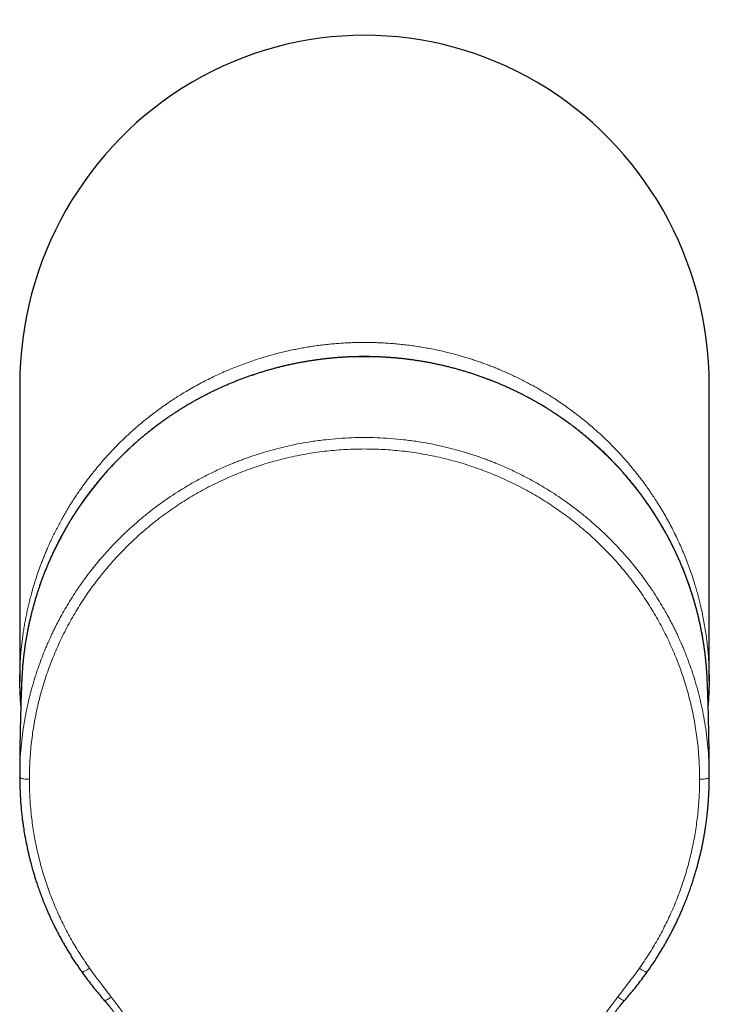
# Model space of a CAD drawing. Header units: millimetres. Extents: x 8 to 727, y 12 to 719.
# Tile 2 of 69: x 319 to 369, y 211 to 283. Entities that reach past the tile are written whole.
import ezdxf

# ---------------------------------------------------------------- set-up
doc = ezdxf.new("R2010")
doc.units = ezdxf.units.MM

msp = doc.modelspace()

# ---------------------------------------------------------------- linework, layer by layer
at = {"color": 7, "linetype": 'Continuous', "lineweight": 30}
for p, q in [((318.682, 256.397), (318.682, 234.939)), ((368.682, 234.939), (368.682, 256.397)), ((318.682, 227.942), (318.682, 227.966)), ((318.688, 227.931), (318.682, 227.942)), ((368.676, 227.931), (368.682, 227.942)), ((368.682, 227.942), (368.681, 227.966))]:
    msp.add_line(p, q, dxfattribs=at)
at = {"color": 252, "linetype": 'Continuous', "lineweight": 0}
for centre, radius, start, end in [((343.509, 233.747), 24.718, 89.59968, 175.75316), ((343.851, 233.743), 24.722, 4.38764, 90.39219)]:
    msp.add_arc(centre, radius, start, end, dxfattribs=at)
at = {"color": 7, "linetype": 'Continuous', "lineweight": 30}
for centre, start, end in [((342.935, 233.966), 176.16956, 177.68016), ((344.428, 233.966), 2.31986, 3.9653)]:
    msp.add_arc(centre, 24.13, start, end, dxfattribs=at)
msp.add_ellipse((343.682, 256.397), major_axis=(0, -25.386), ratio=0.984808, start_param=1.570796, end_param=4.712389, dxfattribs=at)
at = {"color": 252, "linetype": 'Continuous', "lineweight": 0}
for points, knots in [([(318.687, 235.422), (318.688, 235.487), (318.692, 235.657), (318.702, 235.93), (318.716, 236.242), (318.737, 236.585), (318.766, 236.96), (318.803, 237.365), (318.848, 237.771), (318.899, 238.176), (318.958, 238.58), (319.022, 238.977), (319.092, 239.366), (319.166, 239.747), (319.247, 240.127), (319.334, 240.507), (319.427, 240.885), (319.541, 241.317), (319.678, 241.801), (319.845, 242.338), (320.023, 242.871), (320.186, 243.322), (320.328, 243.692), (320.443, 243.983), (320.563, 244.273), (320.698, 244.591), (320.851, 244.935), (321.024, 245.307), (321.203, 245.675), (321.388, 246.041), (321.58, 246.404), (321.775, 246.759), (321.972, 247.104), (322.171, 247.44), (322.375, 247.773), (322.585, 248.103), (322.801, 248.431), (323.054, 248.802), (323.348, 249.216), (323.686, 249.669), (324.035, 250.115), (324.394, 250.552), (324.762, 250.981), (325.138, 251.4), (325.525, 251.811), (325.923, 252.214), (326.33, 252.609), (326.742, 252.991), (327.16, 253.362), (327.583, 253.72), (328.014, 254.069), (328.454, 254.409), (328.902, 254.74), (329.318, 255.033), (329.699, 255.291), (330.044, 255.516), (330.393, 255.736), (330.788, 255.975), (331.229, 256.231), (331.719, 256.501), (332.216, 256.761), (332.72, 257.01), (333.229, 257.248), (333.743, 257.474), (334.261, 257.688), (334.782, 257.891), (335.309, 258.082), (335.841, 258.261), (336.378, 258.43), (336.872, 258.573), (337.324, 258.694), (337.732, 258.796), (338.142, 258.891), (338.557, 258.981), (338.974, 259.063), (339.396, 259.139), (339.819, 259.208), (340.244, 259.27), (340.67, 259.325), (341.098, 259.372), (341.526, 259.412), (341.956, 259.445), (342.386, 259.471), (342.818, 259.49), (343.25, 259.501), (343.538, 259.502), (343.682, 259.503)], [0, 0, 0, 0, 0.005154, 0.013357, 0.021565, 0.029773, 0.040486, 0.0512, 0.061912, 0.072652, 0.083392, 0.094131, 0.104337, 0.114544, 0.12475, 0.134979, 0.145209, 0.155438, 0.170169, 0.184899, 0.19966, 0.214422, 0.222629, 0.230836, 0.239048, 0.247261, 0.257979, 0.268697, 0.279416, 0.29016, 0.300906, 0.311651, 0.321862, 0.332074, 0.342286, 0.35252, 0.362755, 0.37299, 0.387729, 0.402467, 0.417237, 0.432007, 0.446677, 0.46135, 0.47602, 0.49076, 0.505502, 0.520241, 0.53462, 0.548999, 0.563378, 0.577821, 0.592265, 0.606708, 0.617382, 0.628055, 0.638741, 0.649426, 0.663903, 0.678382, 0.692859, 0.707403, 0.721948, 0.736492, 0.750941, 0.765393, 0.779843, 0.794358, 0.808876, 0.823392, 0.834247, 0.845103, 0.855971, 0.866839, 0.87789, 0.888941, 0.899992, 0.911073, 0.922154, 0.933234, 0.944346, 0.95546, 0.966572, 0.977714, 0.988858, 1, 1, 1, 1]), ([(343.682, 259.503), (343.797, 259.503), (344.029, 259.502), (344.376, 259.494), (344.723, 259.483), (345.109, 259.464), (345.534, 259.437), (345.997, 259.399), (346.46, 259.352), (346.923, 259.296), (347.385, 259.232), (347.847, 259.16), (348.309, 259.079), (348.771, 258.988), (349.231, 258.89), (349.689, 258.782), (350.146, 258.666), (350.564, 258.552), (350.942, 258.441), (351.282, 258.337), (351.62, 258.228), (351.945, 258.118), (352.257, 258.008), (352.555, 257.899), (352.852, 257.786), (353.177, 257.657), (353.531, 257.511), (353.911, 257.347), (354.289, 257.176), (354.664, 256.999), (355.037, 256.816), (355.4, 256.629), (355.755, 256.44), (356.1, 256.249), (356.442, 256.053), (356.781, 255.851), (357.118, 255.644), (357.499, 255.4), (357.924, 255.117), (358.391, 254.791), (358.849, 254.455), (359.298, 254.11), (359.735, 253.758), (360.161, 253.398), (360.58, 253.029), (360.991, 252.65), (361.394, 252.261), (361.787, 251.864), (362.169, 251.46), (362.542, 251.048), (362.906, 250.628), (363.261, 250.199), (363.606, 249.762), (363.913, 249.355), (364.184, 248.98), (364.422, 248.638), (364.655, 248.293), (364.906, 247.905), (365.174, 247.473), (365.455, 246.996), (365.726, 246.513), (365.986, 246.022), (366.235, 245.526), (366.473, 245.025), (366.698, 244.52), (366.911, 244.011), (367.112, 243.497), (367.303, 242.978), (367.481, 242.455), (367.634, 241.972), (367.763, 241.53), (367.873, 241.131), (367.976, 240.731), (368.083, 240.281), (368.192, 239.783), (368.298, 239.234), (368.391, 238.683), (368.472, 238.129), (368.54, 237.572), (368.594, 237.018), (368.635, 236.468), (368.664, 235.935), (368.673, 235.583), (368.677, 235.414)], [0, 0, 0, 0, 0.008944, 0.017887, 0.026838, 0.035788, 0.047781, 0.059774, 0.071767, 0.083797, 0.095828, 0.107858, 0.119984, 0.132111, 0.144237, 0.156401, 0.168567, 0.180732, 0.189905, 0.199079, 0.208259, 0.21744, 0.225642, 0.233844, 0.242051, 0.250258, 0.260969, 0.27168, 0.282392, 0.293129, 0.303868, 0.314606, 0.32481, 0.335016, 0.34522, 0.355448, 0.365676, 0.375904, 0.390633, 0.405361, 0.420121, 0.43488, 0.449358, 0.463837, 0.478315, 0.492859, 0.507404, 0.521948, 0.536399, 0.550851, 0.565302, 0.579818, 0.594336, 0.608853, 0.619709, 0.630565, 0.641434, 0.652302, 0.666775, 0.681249, 0.695721, 0.71026, 0.7248, 0.739339, 0.753784, 0.768231, 0.782676, 0.797187, 0.811699, 0.82621, 0.837062, 0.847914, 0.858779, 0.869643, 0.884314, 0.898987, 0.913658, 0.928398, 0.94314, 0.95788, 0.972258, 0.986638, 1, 1, 1, 1]), ([(318.682, 227.966), (318.686, 228.293), (318.694, 228.942), (318.755, 229.897), (318.847, 230.817), (318.968, 231.695), (319.113, 232.527), (319.278, 233.316), (319.465, 234.083), (319.671, 234.825), (319.894, 235.539), (320.122, 236.2), (320.351, 236.809), (320.528, 237.245), (320.651, 237.533), (320.723, 237.702), (320.81, 237.897), (320.91, 238.118), (321.025, 238.364), (321.155, 238.635), (321.325, 238.977), (321.541, 239.395), (321.815, 239.895), (322.129, 240.439), (322.488, 241.023), (322.774, 241.459), (322.963, 241.737), (323.039, 241.846), (323.114, 241.954), (323.19, 242.062), (323.266, 242.169), (323.343, 242.274), (323.532, 242.534), (323.824, 242.92), (324.223, 243.42), (324.707, 243.996), (325.294, 244.65), (325.802, 245.172), (326.11, 245.474), (326.219, 245.579), (326.332, 245.687), (326.45, 245.798), (326.572, 245.912), (326.698, 246.028), (326.911, 246.221), (327.221, 246.495), (327.671, 246.875), (328.195, 247.296), (328.802, 247.754), (329.441, 248.207), (330.11, 248.649), (330.805, 249.078), (331.553, 249.505), (332.353, 249.926), (333.208, 250.336), (333.905, 250.638), (334.421, 250.846), (334.735, 250.967), (335.047, 251.083), (335.358, 251.194), (335.668, 251.3), (336.112, 251.446), (336.688, 251.621), (337.439, 251.826), (338.22, 252.012), (339.028, 252.178), (339.9, 252.327), (340.832, 252.451), (341.814, 252.543), (342.754, 252.595), (343.372, 252.606), (343.676, 252.606), (343.682, 252.606)], [0, 0, 0, 0, 0.02532, 0.050241, 0.074131, 0.096989, 0.118816, 0.139611, 0.159375, 0.179924, 0.199225, 0.217278, 0.234083, 0.24964, 0.253622, 0.258361, 0.263858, 0.270112, 0.277123, 0.284892, 0.293419, 0.306627, 0.321321, 0.337499, 0.355161, 0.374307, 0.377739, 0.381155, 0.384557, 0.387945, 0.391317, 0.394675, 0.398018, 0.416143, 0.43195, 0.447403, 0.474114, 0.499695, 0.503452, 0.507339, 0.511355, 0.515501, 0.519776, 0.52418, 0.528713, 0.541847, 0.55596, 0.574035, 0.593497, 0.614345, 0.63413, 0.655021, 0.677017, 0.700118, 0.724324, 0.749635, 0.758304, 0.766891, 0.775396, 0.78382, 0.792163, 0.800423, 0.819572, 0.838267, 0.859931, 0.880953, 0.901333, 0.92762, 0.952755, 0.976737, 0.999567, 1, 1, 1, 1]), ([(368.681, 227.966), (368.677, 228.293), (368.67, 228.942), (368.609, 229.897), (368.517, 230.817), (368.396, 231.695), (368.251, 232.527), (368.085, 233.316), (367.899, 234.083), (367.693, 234.825), (367.47, 235.539), (367.242, 236.2), (367.012, 236.809), (366.836, 237.245), (366.713, 237.533), (366.64, 237.702), (366.554, 237.897), (366.454, 238.118), (366.339, 238.364), (366.209, 238.635), (366.039, 238.977), (365.822, 239.395), (365.549, 239.895), (365.235, 240.439), (364.875, 241.023), (364.59, 241.459), (364.4, 241.737), (364.325, 241.846), (364.249, 241.954), (364.173, 242.062), (364.097, 242.169), (364.021, 242.274), (363.831, 242.534), (363.54, 242.92), (363.141, 243.42), (362.657, 243.996), (362.07, 244.65), (361.562, 245.172), (361.253, 245.474), (361.145, 245.579), (361.032, 245.687), (360.914, 245.798), (360.792, 245.912), (360.666, 246.028), (360.453, 246.221), (360.143, 246.495), (359.693, 246.875), (359.169, 247.296), (358.562, 247.754), (357.923, 248.207), (357.254, 248.649), (356.559, 249.078), (355.811, 249.505), (355.011, 249.926), (354.156, 250.336), (353.458, 250.638), (352.943, 250.846), (352.629, 250.967), (352.316, 251.083), (352.005, 251.194), (351.696, 251.3), (351.252, 251.446), (350.675, 251.621), (349.925, 251.826), (349.144, 252.012), (348.336, 252.178), (347.463, 252.327), (346.532, 252.451), (345.55, 252.543), (344.61, 252.595), (343.992, 252.606), (343.688, 252.606), (343.682, 252.606)], [0, 0, 0, 0, 0.02532, 0.050241, 0.074131, 0.096989, 0.118816, 0.139611, 0.159375, 0.179924, 0.199225, 0.217278, 0.234083, 0.24964, 0.253622, 0.258361, 0.263858, 0.270112, 0.277123, 0.284892, 0.293419, 0.306627, 0.321321, 0.337499, 0.355161, 0.374307, 0.377739, 0.381155, 0.384557, 0.387945, 0.391317, 0.394675, 0.398018, 0.416143, 0.43195, 0.447403, 0.474114, 0.499695, 0.503452, 0.507339, 0.511355, 0.515501, 0.519776, 0.52418, 0.528713, 0.541847, 0.55596, 0.574035, 0.593497, 0.614345, 0.63413, 0.655021, 0.677017, 0.700118, 0.724324, 0.749635, 0.758304, 0.766891, 0.775396, 0.78382, 0.792163, 0.800423, 0.819572, 0.838267, 0.859931, 0.880953, 0.901333, 0.92762, 0.952755, 0.976737, 0.999567, 1, 1, 1, 1]), ([(319.382, 227.811), (319.389, 228.262), (319.404, 229.162), (319.523, 230.505), (319.713, 231.835), (319.979, 233.15), (320.32, 234.449), (320.735, 235.729), (321.223, 236.987), (321.782, 238.217), (322.41, 239.412), (323.104, 240.569), (323.862, 241.685), (324.681, 242.757), (325.562, 243.783), (326.5, 244.76), (327.49, 245.682), (328.529, 246.547), (329.615, 247.353), (330.748, 248.101), (331.925, 248.786), (333.14, 249.407), (334.385, 249.958), (335.656, 250.437), (336.951, 250.846), (338.269, 251.182), (339.607, 251.447), (340.96, 251.634), (342.32, 251.752), (343.229, 251.767), (343.682, 251.774)], [0, 0, 0, 0, 0.035937, 0.071692, 0.107333, 0.142925, 0.178534, 0.214226, 0.250064, 0.285938, 0.321715, 0.357428, 0.393108, 0.428786, 0.464495, 0.500265, 0.53597, 0.571541, 0.60709, 0.642744, 0.67859, 0.714476, 0.750225, 0.785801, 0.821361, 0.856991, 0.892762, 0.928587, 0.964364, 1, 1, 1, 1]), ([(367.982, 227.811), (367.974, 228.262), (367.959, 229.162), (367.84, 230.505), (367.651, 231.835), (367.385, 233.15), (367.044, 234.449), (366.629, 235.729), (366.141, 236.987), (365.581, 238.217), (364.954, 239.412), (364.26, 240.569), (363.502, 241.685), (362.682, 242.757), (361.802, 243.783), (360.864, 244.76), (359.874, 245.682), (358.835, 246.547), (357.749, 247.353), (356.616, 248.101), (355.439, 248.786), (354.224, 249.407), (352.978, 249.958), (351.707, 250.437), (350.413, 250.846), (349.095, 251.182), (347.757, 251.447), (346.404, 251.634), (345.044, 251.752), (344.135, 251.767), (343.682, 251.774)], [0, 0, 0, 0, 0.035937, 0.071692, 0.107333, 0.142925, 0.178534, 0.214226, 0.250064, 0.285938, 0.321715, 0.357428, 0.393108, 0.428786, 0.464495, 0.500265, 0.53597, 0.571541, 0.60709, 0.642744, 0.67859, 0.714476, 0.750225, 0.785801, 0.821361, 0.856991, 0.892762, 0.928587, 0.964364, 1, 1, 1, 1]), ([(319.382, 227.811), (319.337, 227.812), (319.245, 227.815), (319.112, 227.824), (318.988, 227.837), (318.878, 227.854), (318.789, 227.874), (318.727, 227.896), (318.693, 227.915), (318.689, 227.927), (318.688, 227.931)], [0, 0, 0, 0, 0.12492, 0.256124, 0.391912, 0.530159, 0.668492, 0.804517, 0.936064, 1, 1, 1, 1]), ([(367.982, 227.811), (368.027, 227.812), (368.119, 227.815), (368.251, 227.824), (368.376, 227.837), (368.486, 227.854), (368.574, 227.874), (368.636, 227.896), (368.67, 227.915), (368.675, 227.927), (368.676, 227.931)], [0, 0, 0, 0, 0.12492, 0.256124, 0.391912, 0.530159, 0.668492, 0.804517, 0.936064, 1, 1, 1, 1]), ([(323.752, 214.097), (323.521, 214.434), (323.059, 215.106), (322.435, 216.154), (321.863, 217.227), (321.349, 218.328), (320.891, 219.457), (320.491, 220.61), (320.149, 221.785), (319.869, 222.974), (319.651, 224.175), (319.497, 225.383), (319.4, 226.596), (319.388, 227.406), (319.382, 227.811)], [0, 0, 0, 0, 0.0836296, 0.1668443, 0.2498448, 0.3328334, 0.416012, 0.4995814, 0.5833227, 0.6669022, 0.7503419, 0.8336605, 0.9168746, 1, 1, 1, 1]), ([(363.612, 214.097), (363.843, 214.434), (364.305, 215.106), (364.929, 216.154), (365.501, 217.227), (366.015, 218.328), (366.473, 219.457), (366.873, 220.61), (367.215, 221.785), (367.494, 222.974), (367.712, 224.175), (367.867, 225.383), (367.964, 226.596), (367.976, 227.406), (367.982, 227.811)], [0, 0, 0, 0, 0.08363, 0.166844, 0.249845, 0.332833, 0.416012, 0.499581, 0.583323, 0.666902, 0.750342, 0.833661, 0.916875, 1, 1, 1, 1]), ([(323.752, 214.097), (323.715, 214.073), (323.638, 214.024), (323.529, 213.96), (323.427, 213.905), (323.338, 213.862), (323.266, 213.835), (323.216, 213.824), (323.189, 213.825), (323.186, 213.833), (323.186, 213.835)], [0, 0, 0, 0, 0.129547, 0.265326, 0.405728, 0.548736, 0.692064, 0.833365, 0.970459, 1, 1, 1, 1]), ([(325.325, 212.013), (325.058, 212.356), (324.524, 213.043), (324.01, 213.745), (323.752, 214.097)], [0, 0, 0, 0, 0.499349, 1, 1, 1, 1]), ([(362.039, 212.013), (362.305, 212.356), (362.839, 213.043), (363.354, 213.745), (363.612, 214.097)], [0, 0, 0, 0, 0.4993487, 1, 1, 1, 1]), ([(363.612, 214.097), (363.649, 214.073), (363.725, 214.024), (363.835, 213.96), (363.937, 213.905), (364.026, 213.862), (364.098, 213.835), (364.148, 213.824), (364.174, 213.825), (364.178, 213.833), (364.178, 213.835)], [0, 0, 0, 0, 0.129547, 0.265326, 0.405728, 0.548736, 0.692064, 0.833365, 0.970459, 1, 1, 1, 1]), ([(325.325, 212.013), (325.292, 211.991), (325.223, 211.944), (325.125, 211.883), (325.034, 211.832), (324.954, 211.793), (324.89, 211.769), (324.845, 211.762), (324.822, 211.764), (324.819, 211.772), (324.818, 211.773)], [0, 0, 0, 0, 0.125886, 0.258815, 0.39805, 0.542225, 0.689301, 0.836708, 0.981664, 1, 1, 1, 1]), ([(327.578, 208.262), (327.488, 208.49), (327.31, 208.944), (326.975, 209.594), (326.604, 210.222), (326.2, 210.831), (325.772, 211.427), (325.474, 211.818), (325.325, 212.013)], [0, 0, 0, 0, 0.168245, 0.334702, 0.500511, 0.666423, 0.83286, 1, 1, 1, 1]), ([(359.786, 208.262), (359.875, 208.49), (360.054, 208.944), (360.389, 209.594), (360.759, 210.222), (361.164, 210.831), (361.592, 211.427), (361.89, 211.818), (362.039, 212.013)], [0, 0, 0, 0, 0.168245, 0.334702, 0.500511, 0.666423, 0.83286, 1, 1, 1, 1]), ([(362.039, 212.013), (362.072, 211.991), (362.141, 211.944), (362.239, 211.883), (362.33, 211.832), (362.41, 211.793), (362.474, 211.769), (362.519, 211.762), (362.542, 211.764), (362.545, 211.772), (362.545, 211.773)], [0, 0, 0, 0, 0.125886, 0.258815, 0.39805, 0.542225, 0.689301, 0.836708, 0.981664, 1, 1, 1, 1])]:
    msp.add_open_spline(points, degree=3, knots=knots, dxfattribs=at)
at = {"color": 7, "linetype": 'Continuous', "lineweight": 30}
for points, knots in [([(368.5, 235.635), (368.497, 235.679), (368.488, 235.814), (368.469, 236.041), (368.444, 236.315), (368.416, 236.59), (368.384, 236.864), (368.35, 237.137), (368.312, 237.411), (368.271, 237.684), (368.227, 237.956), (368.18, 238.228), (368.13, 238.499), (368.076, 238.77), (368.02, 239.04), (367.96, 239.31), (367.898, 239.578), (367.832, 239.847), (367.763, 240.114), (367.692, 240.381), (367.617, 240.646), (367.539, 240.911), (367.458, 241.175), (367.374, 241.439), (367.287, 241.701), (367.198, 241.962), (367.105, 242.222), (367.009, 242.481), (366.91, 242.739), (366.808, 242.996), (366.704, 243.252), (366.596, 243.507), (366.486, 243.76), (366.373, 244.013), (366.256, 244.264), (366.137, 244.513), (366.015, 244.761), (365.891, 245.008), (365.763, 245.254), (365.633, 245.498), (365.5, 245.741), (365.364, 245.982), (365.225, 246.221), (365.084, 246.46), (364.94, 246.696), (364.793, 246.931), (364.643, 247.164), (364.491, 247.396), (364.337, 247.626), (364.179, 247.854), (364.019, 248.08), (363.857, 248.305), (363.692, 248.528), (363.524, 248.749), (363.354, 248.968), (363.181, 249.185), (363.006, 249.4), (362.829, 249.613), (362.649, 249.825), (362.467, 250.034), (362.282, 250.241), (362.095, 250.446), (361.905, 250.649), (361.714, 250.85), (361.52, 251.049), (361.323, 251.246), (361.125, 251.441), (360.924, 251.633), (360.721, 251.823), (360.516, 252.011), (360.309, 252.196), (360.1, 252.379), (359.888, 252.56), (359.675, 252.739), (359.459, 252.915), (359.242, 253.089), (359.022, 253.26), (358.801, 253.429), (358.578, 253.595), (358.352, 253.759), (358.125, 253.921), (357.897, 254.08), (357.666, 254.236), (357.433, 254.39), (357.199, 254.541), (356.963, 254.689), (356.726, 254.835), (356.487, 254.979), (356.246, 255.119), (356.003, 255.257), (355.759, 255.393), (355.514, 255.525), (355.267, 255.655), (355.018, 255.782), (354.768, 255.906), (354.517, 256.028), (354.264, 256.147), (354.01, 256.263), (353.755, 256.376), (353.498, 256.486), (353.24, 256.593), (352.981, 256.698), (352.721, 256.8), (352.459, 256.898), (352.197, 256.994), (351.933, 257.087), (351.669, 257.177), (351.403, 257.264), (351.136, 257.349), (350.869, 257.43), (350.6, 257.508), (350.331, 257.583), (350.06, 257.655), (349.789, 257.725), (349.518, 257.791), (349.245, 257.854), (348.972, 257.914), (348.698, 257.971), (348.423, 258.026), (348.148, 258.077), (347.872, 258.125), (347.596, 258.169), (347.319, 258.211), (347.042, 258.25), (346.765, 258.286), (346.487, 258.319), (346.208, 258.348), (345.929, 258.375), (345.65, 258.398), (345.371, 258.418), (345.092, 258.435), (344.812, 258.449), (344.532, 258.46), (344.252, 258.468), (343.972, 258.473), (343.692, 258.475), (343.412, 258.473), (343.132, 258.469), (342.853, 258.461), (342.573, 258.45), (342.293, 258.437), (342.014, 258.42), (341.734, 258.4), (341.455, 258.376), (341.177, 258.35), (340.898, 258.321), (340.62, 258.288), (340.342, 258.253), (340.065, 258.214), (339.788, 258.173), (339.512, 258.128), (339.236, 258.08), (338.961, 258.029), (338.687, 257.976), (338.413, 257.919), (338.139, 257.859), (337.867, 257.796), (337.595, 257.73), (337.324, 257.661), (337.053, 257.589), (336.784, 257.514), (336.515, 257.436), (336.248, 257.355), (335.981, 257.271), (335.715, 257.184), (335.45, 257.094), (335.187, 257.001), (334.924, 256.906), (334.663, 256.807), (334.402, 256.706), (334.143, 256.601), (333.885, 256.494), (333.628, 256.384), (333.373, 256.271), (333.119, 256.156), (332.866, 256.037), (332.614, 255.916), (332.364, 255.792), (332.116, 255.665), (331.869, 255.535), (331.623, 255.403), (331.379, 255.268), (331.136, 255.13), (330.895, 254.989), (330.656, 254.846), (330.418, 254.7), (330.182, 254.552), (329.948, 254.401), (329.715, 254.248), (329.484, 254.091), (329.255, 253.933), (329.028, 253.771), (328.803, 253.608), (328.579, 253.441), (328.358, 253.273), (328.138, 253.102), (327.921, 252.928), (327.705, 252.752), (327.491, 252.574), (327.28, 252.393), (327.07, 252.21), (326.863, 252.025), (326.658, 251.837), (326.455, 251.647), (326.254, 251.455), (326.055, 251.261), (325.859, 251.064), (325.665, 250.865), (325.473, 250.665), (325.283, 250.462), (325.096, 250.256), (324.911, 250.049), (324.728, 249.84), (324.548, 249.629), (324.37, 249.416), (324.195, 249.201), (324.022, 248.984), (323.852, 248.765), (323.684, 248.544), (323.519, 248.321), (323.356, 248.097), (323.196, 247.871), (323.039, 247.643), (322.884, 247.413), (322.731, 247.181), (322.582, 246.948), (322.435, 246.714), (322.291, 246.477), (322.149, 246.239), (322.01, 246), (321.874, 245.759), (321.741, 245.516), (321.61, 245.272), (321.482, 245.027), (321.357, 244.78), (321.235, 244.532), (321.116, 244.282), (321, 244.031), (320.886, 243.779), (320.775, 243.526), (320.668, 243.271), (320.563, 243.015), (320.461, 242.758), (320.362, 242.5), (320.266, 242.241), (320.173, 241.981), (320.083, 241.72), (319.996, 241.458), (319.912, 241.195), (319.831, 240.931), (319.753, 240.666), (319.678, 240.4), (319.606, 240.134), (319.537, 239.866), (319.471, 239.598), (319.408, 239.329), (319.348, 239.06), (319.292, 238.79), (319.238, 238.519), (319.188, 238.248), (319.14, 237.976), (319.096, 237.704), (319.055, 237.431), (319.017, 237.158), (318.982, 236.884), (318.95, 236.61), (318.921, 236.335), (318.896, 236.061), (318.875, 235.808), (318.864, 235.647), (318.86, 235.578)], [0, 0, 0, 0, 0.001776, 0.005516, 0.009257, 0.012998, 0.016739, 0.02048, 0.024221, 0.027962, 0.031703, 0.035444, 0.039185, 0.042925, 0.046666, 0.050407, 0.054148, 0.057889, 0.06163, 0.065371, 0.069112, 0.072853, 0.076594, 0.080335, 0.084077, 0.087818, 0.091559, 0.0953, 0.099041, 0.102782, 0.106523, 0.110265, 0.114006, 0.117747, 0.121488, 0.12523, 0.128971, 0.132712, 0.136454, 0.140195, 0.143936, 0.147678, 0.151419, 0.155161, 0.158902, 0.162644, 0.166385, 0.170127, 0.173868, 0.17761, 0.181352, 0.185093, 0.188835, 0.192577, 0.196318, 0.20006, 0.203802, 0.207544, 0.211286, 0.215027, 0.218769, 0.222511, 0.226253, 0.229995, 0.233737, 0.237479, 0.241221, 0.244963, 0.248705, 0.252448, 0.25619, 0.259932, 0.263674, 0.267416, 0.271159, 0.274901, 0.278643, 0.282385, 0.286128, 0.28987, 0.293613, 0.297355, 0.301098, 0.30484, 0.308583, 0.312325, 0.316068, 0.31981, 0.323553, 0.327295, 0.331038, 0.334781, 0.338523, 0.342266, 0.346009, 0.349752, 0.353494, 0.357237, 0.36098, 0.364723, 0.368466, 0.372208, 0.375951, 0.379694, 0.383437, 0.38718, 0.390923, 0.394666, 0.398409, 0.402152, 0.405895, 0.409638, 0.413381, 0.417124, 0.420867, 0.42461, 0.428353, 0.432096, 0.435839, 0.439582, 0.443326, 0.447069, 0.450812, 0.454555, 0.458298, 0.462041, 0.465784, 0.469528, 0.473271, 0.477014, 0.480757, 0.4845, 0.488243, 0.491987, 0.49573, 0.499473, 0.503216, 0.506959, 0.510703, 0.514446, 0.518189, 0.521932, 0.525675, 0.529419, 0.533162, 0.536905, 0.540648, 0.544391, 0.548134, 0.551878, 0.555621, 0.559364, 0.563107, 0.56685, 0.570593, 0.574336, 0.57808, 0.581823, 0.585566, 0.589309, 0.593052, 0.596795, 0.600538, 0.604281, 0.608024, 0.611767, 0.61551, 0.619253, 0.622996, 0.626739, 0.630482, 0.634225, 0.637967, 0.64171, 0.645453, 0.649196, 0.652939, 0.656682, 0.660424, 0.664167, 0.66791, 0.671653, 0.675395, 0.679138, 0.682881, 0.686623, 0.690366, 0.694108, 0.697851, 0.701594, 0.705336, 0.709079, 0.712821, 0.716563, 0.720306, 0.724048, 0.727791, 0.731533, 0.735275, 0.739018, 0.74276, 0.746502, 0.750244, 0.753987, 0.757729, 0.761471, 0.765213, 0.768955, 0.772697, 0.776439, 0.780181, 0.783923, 0.787665, 0.791407, 0.795149, 0.798891, 0.802633, 0.806375, 0.810116, 0.813858, 0.8176, 0.821342, 0.825083, 0.828825, 0.832567, 0.836308, 0.84005, 0.843791, 0.847533, 0.851274, 0.855016, 0.858757, 0.862499, 0.86624, 0.869982, 0.873723, 0.877464, 0.881206, 0.884947, 0.888688, 0.89243, 0.896171, 0.899912, 0.903653, 0.907395, 0.911136, 0.914877, 0.918618, 0.922359, 0.9261, 0.929841, 0.933582, 0.937323, 0.941064, 0.944805, 0.948546, 0.952287, 0.956028, 0.959769, 0.96351, 0.967251, 0.970992, 0.974733, 0.978474, 0.982215, 0.985956, 0.989697, 0.993438, 0.997179, 1, 1, 1, 1]), ([(318.687, 234.446), (318.687, 234.457), (318.683, 234.606), (318.681, 234.893), (318.682, 235.207), (318.686, 235.383), (318.687, 235.422)], [0, 0, 0, 0, 0.035059, 0.458133, 0.881207, 1, 1, 1, 1]), ([(368.677, 235.414), (368.677, 235.401), (368.683, 235.205), (368.684, 234.897), (368.678, 234.601), (368.676, 234.489)], [0, 0, 0, 0, 0.041778, 0.6355487, 1, 1, 1, 1]), ([(318.826, 234.943), (318.822, 234.853), (318.808, 234.516), (318.787, 233.933), (318.762, 233.192), (318.741, 232.45), (318.724, 231.708), (318.709, 230.966), (318.697, 230.224), (318.689, 229.482), (318.684, 228.739), (318.682, 228.23), (318.682, 227.969), (318.682, 227.954)], [0, 0, 0, 0, 0.038538, 0.144649, 0.250775, 0.356914, 0.463064, 0.569223, 0.67539, 0.781562, 0.887739, 0.993918, 1, 1, 1, 1]), ([(318.687, 234.453), (318.689, 234.381), (318.692, 234.216), (318.701, 233.961), (318.714, 233.686), (318.73, 233.411), (318.745, 233.191), (318.755, 233.063), (318.758, 233.026)], [0, 0, 0, 0, 0.152302, 0.344737, 0.537148, 0.729571, 0.922031, 1, 1, 1, 1]), ([(368.681, 227.958), (368.681, 228.129), (368.681, 228.548), (368.677, 229.214), (368.67, 229.957), (368.659, 230.699), (368.646, 231.441), (368.629, 232.183), (368.609, 232.924), (368.586, 233.666), (368.563, 234.338), (368.545, 234.764), (368.538, 234.943)], [0, 0, 0, 0, 0.073558, 0.179786, 0.28601, 0.392229, 0.498441, 0.604644, 0.710835, 0.817014, 0.923179, 1, 1, 1, 1]), ([(368.605, 233.026), (368.61, 233.089), (368.623, 233.243), (368.639, 233.489), (368.654, 233.764), (368.666, 234.039), (368.674, 234.28), (368.676, 234.43), (368.677, 234.488)], [0, 0, 0, 0, 0.1286071, 0.3170074, 0.5052082, 0.6932446, 0.8811512, 1, 1, 1, 1]), ([(318.682, 227.966), (318.682, 227.96), (318.682, 227.948), (318.684, 227.937), (318.685, 227.931)], [0, 0, 0, 0, 0.496751, 1, 1, 1, 1]), ([(318.685, 227.931), (318.685, 227.834), (318.686, 227.645), (318.691, 227.367), (318.699, 227.1), (318.709, 226.843), (318.721, 226.597), (318.735, 226.362), (318.751, 226.131), (318.769, 225.904), (318.789, 225.682), (318.809, 225.473), (318.83, 225.278), (318.851, 225.095), (318.871, 224.925), (318.892, 224.768), (318.911, 224.623), (318.931, 224.484), (318.97, 224.216), (319.022, 223.891), (319.09, 223.509), (319.149, 223.202), (319.211, 222.897), (319.276, 222.598), (319.343, 222.31), (319.41, 222.033), (319.475, 221.782), (319.535, 221.556), (319.591, 221.353), (319.64, 221.181), (319.683, 221.033), (319.722, 220.902), (319.766, 220.759), (319.813, 220.609), (319.862, 220.453), (319.915, 220.294), (319.971, 220.124), (320.032, 219.946), (320.098, 219.758), (320.17, 219.56), (320.246, 219.354), (320.327, 219.142), (320.412, 218.925), (320.501, 218.704), (320.596, 218.475), (320.697, 218.239), (320.804, 217.995), (320.916, 217.748), (321.032, 217.5), (321.153, 217.25), (321.28, 216.994), (321.414, 216.731), (321.555, 216.463), (321.703, 216.189), (321.86, 215.91), (322.025, 215.624), (322.198, 215.334), (322.378, 215.04), (322.567, 214.743), (322.763, 214.444), (322.969, 214.139), (323.112, 213.936), (323.184, 213.833)], [0, 0, 0, 0, 0.0192107, 0.037716, 0.0555157, 0.0726098, 0.0889981, 0.1046804, 0.1196566, 0.1353143, 0.1501169, 0.164064, 0.1771552, 0.1893902, 0.2007686, 0.2112901, 0.2209542, 0.2300887, 0.2392164, 0.2750751, 0.295866, 0.3166578, 0.3374507, 0.3579448, 0.3776732, 0.3966296, 0.4148136, 0.4293451, 0.4433416, 0.4568028, 0.465009, 0.4741067, 0.4840967, 0.4949795, 0.5054501, 0.5166227, 0.5284942, 0.5410632, 0.5543287, 0.5682894, 0.5829445, 0.5982933, 0.6135217, 0.6293761, 0.6458565, 0.6629633, 0.6806974, 0.6990599, 0.71695, 0.7354018, 0.7544172, 0.7739988, 0.7941494, 0.8148724, 0.8361716, 0.8580515, 0.8805168, 0.9035732, 0.9267992, 0.9506075, 0.9750052, 1, 1, 1, 1]), ([(364.18, 213.833), (364.253, 213.937), (364.396, 214.141), (364.603, 214.447), (364.8, 214.748), (364.988, 215.044), (365.166, 215.335), (365.333, 215.615), (365.489, 215.884), (365.634, 216.142), (365.772, 216.395), (365.904, 216.642), (366.039, 216.905), (366.178, 217.183), (366.319, 217.473), (366.45, 217.754), (366.573, 218.025), (366.687, 218.286), (366.793, 218.536), (366.892, 218.776), (366.984, 219.005), (367.068, 219.224), (367.146, 219.431), (367.218, 219.627), (367.286, 219.815), (367.349, 219.997), (367.427, 220.227), (367.518, 220.502), (367.618, 220.823), (367.711, 221.134), (367.796, 221.436), (367.875, 221.728), (367.949, 222.015), (368.018, 222.299), (368.084, 222.582), (368.146, 222.866), (368.205, 223.151), (368.248, 223.372), (368.277, 223.528), (368.294, 223.622), (368.311, 223.721), (368.33, 223.828), (368.349, 223.943), (368.369, 224.065), (368.391, 224.201), (368.414, 224.35), (368.437, 224.512), (368.461, 224.685), (368.485, 224.867), (368.509, 225.064), (368.533, 225.275), (368.557, 225.5), (368.58, 225.737), (368.601, 225.985), (368.621, 226.244), (368.638, 226.508), (368.652, 226.778), (368.664, 227.052), (368.672, 227.336), (368.678, 227.63), (368.679, 227.829), (368.679, 227.931)], [0, 0, 0, 0, 0.025179, 0.049716, 0.073619, 0.096896, 0.119553, 0.141596, 0.161822, 0.181511, 0.200666, 0.219291, 0.237388, 0.25971, 0.281181, 0.301805, 0.321584, 0.34052, 0.358615, 0.375868, 0.39228, 0.407852, 0.422581, 0.436467, 0.449563, 0.462385, 0.475063, 0.497932, 0.520294, 0.542122, 0.562752, 0.582882, 0.602513, 0.621867, 0.641216, 0.660561, 0.679903, 0.699241, 0.705428, 0.711657, 0.718323, 0.725524, 0.73326, 0.74153, 0.750335, 0.760638, 0.771587, 0.783182, 0.795423, 0.808309, 0.822681, 0.837778, 0.8536, 0.870147, 0.887419, 0.905414, 0.923045, 0.941319, 0.960236, 0.979796, 1, 1, 1, 1]), ([(368.679, 227.931), (368.68, 227.937), (368.681, 227.948), (368.682, 227.96), (368.682, 227.966)], [0, 0, 0, 0, 0.5032488, 1, 1, 1, 1]), ([(323.184, 213.833), (323.288, 213.688), (323.496, 213.399), (323.818, 212.977), (324.145, 212.565), (324.477, 212.163), (324.704, 211.902), (324.817, 211.773)], [0, 0, 0, 0, 0.204052, 0.406035, 0.605999, 0.803979, 1, 1, 1, 1]), ([(362.546, 211.773), (362.659, 211.902), (362.887, 212.163), (363.219, 212.565), (363.546, 212.977), (363.868, 213.399), (364.075, 213.688), (364.18, 213.833)], [0, 0, 0, 0, 0.196021, 0.394001, 0.593965, 0.795948, 1, 1, 1, 1]), ([(324.817, 211.773), (324.857, 211.727), (324.934, 211.639), (325.043, 211.51), (325.143, 211.39), (325.232, 211.278), (325.313, 211.176), (325.386, 211.082), (325.45, 210.997), (325.506, 210.922), (325.554, 210.856), (325.595, 210.799), (325.629, 210.752), (325.654, 210.717), (325.672, 210.692), (325.684, 210.674), (325.692, 210.662), (325.699, 210.652), (325.707, 210.641), (325.715, 210.629), (325.726, 210.613), (325.742, 210.591), (325.764, 210.558), (325.794, 210.514), (325.83, 210.46), (325.872, 210.397), (325.919, 210.325), (325.972, 210.243), (326.03, 210.15), (326.093, 210.048), (326.16, 209.936), (326.231, 209.813), (326.304, 209.685), (326.376, 209.552), (326.449, 209.415), (326.523, 209.27), (326.599, 209.115), (326.675, 208.952), (326.752, 208.781), (326.828, 208.602), (326.905, 208.414), (326.953, 208.285), (326.978, 208.219)], [0, 0, 0, 0, 0.043204, 0.083309, 0.120366, 0.154417, 0.185501, 0.213648, 0.238885, 0.261234, 0.280713, 0.297337, 0.311118, 0.322065, 0.328421, 0.333189, 0.337029, 0.339264, 0.342193, 0.345889, 0.350351, 0.355577, 0.365559, 0.378349, 0.393992, 0.411964, 0.432625, 0.455969, 0.481985, 0.510665, 0.542, 0.575981, 0.612602, 0.647651, 0.68481, 0.724075, 0.765443, 0.808913, 0.853651, 0.900412, 0.949196, 1, 1, 1, 1]), ([(360.386, 208.219), (360.411, 208.286), (360.46, 208.417), (360.538, 208.609), (360.616, 208.79), (360.693, 208.963), (360.77, 209.125), (360.845, 209.278), (360.918, 209.421), (360.989, 209.555), (361.061, 209.686), (361.132, 209.813), (361.204, 209.936), (361.271, 210.048), (361.334, 210.15), (361.392, 210.243), (361.445, 210.325), (361.492, 210.397), (361.533, 210.46), (361.569, 210.513), (361.599, 210.557), (361.623, 210.591), (361.641, 210.619), (361.656, 210.64), (361.666, 210.653), (361.673, 210.664), (361.681, 210.675), (361.692, 210.692), (361.71, 210.717), (361.735, 210.752), (361.769, 210.799), (361.81, 210.856), (361.858, 210.922), (361.914, 210.997), (361.978, 211.082), (362.05, 211.176), (362.131, 211.278), (362.221, 211.39), (362.32, 211.51), (362.429, 211.639), (362.506, 211.727), (362.546, 211.773)], [0, 0, 0, 0, 0.051709, 0.101324, 0.148842, 0.194261, 0.237581, 0.278082, 0.316554, 0.352993, 0.387398, 0.424019, 0.458, 0.489335, 0.518015, 0.544031, 0.567375, 0.588036, 0.606008, 0.62128, 0.633847, 0.64373, 0.651563, 0.657603, 0.661847, 0.663629, 0.666811, 0.671579, 0.677935, 0.688882, 0.702663, 0.719287, 0.738766, 0.761115, 0.786352, 0.814499, 0.845583, 0.879634, 0.916691, 0.956796, 1, 1, 1, 1])]:
    msp.add_open_spline(points, degree=3, knots=knots, dxfattribs=at)

doc.saveas('drawing.dxf')
